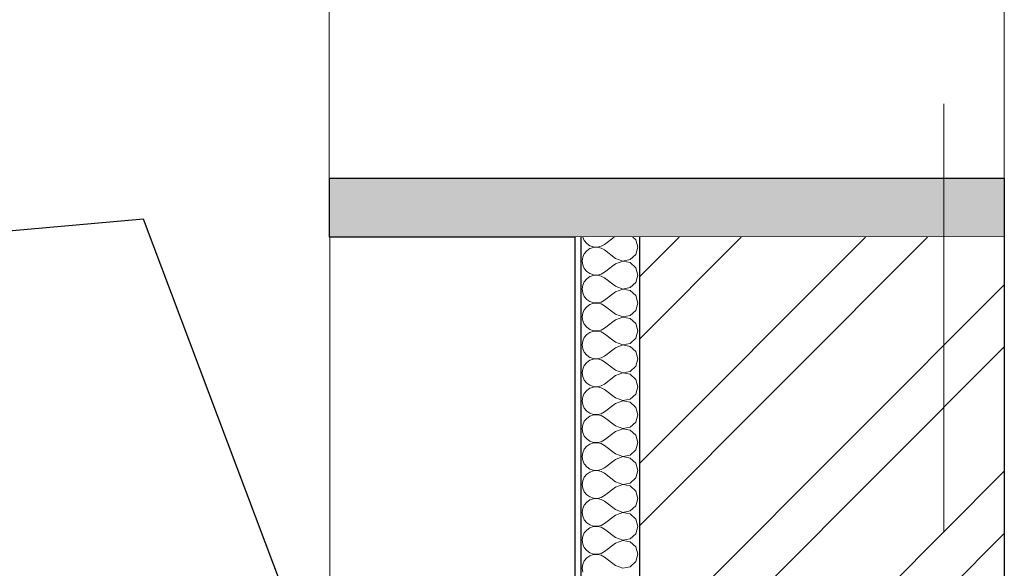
# Model space of a CAD drawing. Header units: millimetres. Extents: x -15683 to 202647, y -7448 to 20513.
# Tile 52 of 114: x 76893 to 78574, y 17722 to 18657. Entities that reach past the tile are written whole.
import ezdxf
from ezdxf.enums import TextEntityAlignment as Align

# ---------------------------------------------------------------- set-up
doc = ezdxf.new("R2010")
doc.units = ezdxf.units.MM
doc.header["$MEASUREMENT"] = 0
doc.set_wipeout_variables(frame=1)
doc.linetypes.add('Wipeout_Contour', pattern=[1000, 0, -1000])
doc.linetypes.add('Штрих-Штриховая', pattern=[1093.611073, 529.166651, -211.666656, 141.111112, -211.666656])
for name, color, linetype in [('1_Кровля (плоская)', 7, 'Continuous'), ('Новый_Конструктив - Стены Несущие', 7, 'Continuous'), ('Элемент Модели - Оси', 7, 'Continuous')]:
    doc.layers.add(name, color=color, linetype=linetype)
doc.layers.add('1_Кровля (плоская)_Ном._пера__160', color=7, linetype='Continuous', lineweight=20, true_color=0xb4a35c)
for name, color, linetype, lineweight in [('1_Кровля (плоская)_Ном._пера__21', 7, 'Continuous', 30), ('1_Кровля (плоская)_Ном._пера__7', 7, 'Continuous', 15), ('Аннотация - Выносная Надпись.Фасад фрагмент_Ном._пера__1', 7, 'Continuous', 15), ('Новый_Конструктив - Стены Несущие_Ном._пера__101', 253, 'Continuous', 5), ('Новый_Конструктив - Стены Несущие_Ном._пера__21', 7, 'Continuous', 30), ('Элемент Модели - Оси_Ном._пера__1', 7, 'Continuous', 15), ('Элемент Модели - Оси_Ном._пера__2', 8, 'Continuous', 15)]:
    doc.layers.add(name, color=color, linetype=linetype, lineweight=lineweight)
doc.styles.add('СГЕНЕРИР_СТИЛЬ_1', font='arial.ttf')
doc.dimstyles.new('СГЕНЕРИР_СТИЛЬ__2', dxfattribs={"dimtxt": 0.18, "dimasz": 182.4, "dimexe": 0.18, "dimexo": 0.0625, "dimgap": 0, "dimtad": 0, "dimtih": 1, "dimtoh": 1, "dimdec": 4, "dimzin": 0, "dimdsep": 46, "dimcen": 0.09, "dimadec": 0, "dimazin": 0, "dimtfac": 1, "dimtdec": 4, "dimtmove": 0, "dimatfit": 3, "dimldrblk": 'ARROWHEAD_11', "dimfxl": 1, "dimtolj": 1, "dimtzin": 0, "dimarcsym": 0})

# ---------------------------------------------------------------- blocks, each defined once
blk = doc.blocks.new('Элемент Разреза_113_2', base_point=(63923.8, 4721.7))
at = {"layer": '1_Кровля (плоская)_Ном._пера__160', "linetype": 'Continuous', "lineweight": 0, "true_color": 0x5a512e}
blk.add_hatch(color=59, dxfattribs=at).paths.add_polyline_path([(77421.4, 18386.3), (77421.4, 18286.4), (78574.2, 18286.4), (78574.2, 18386.3)])
at = {"layer": '1_Кровля (плоская)_Ном._пера__21', "color": 7, "linetype": 'Continuous', "lineweight": 30}
for p, q in [((77421.4, 18386.3), (77421.4, 18286.4)), ((78574.2, 18386.3), (77421.4, 18386.3)), ((78574.2, 18386.3), (78574.2, 18286.4)), ((77841, 18286.4), (77421.4, 18286.4))]:
    blk.add_line(p, q, dxfattribs=at)
at = {"layer": '1_Кровля (плоская)_Ном._пера__21', "color": 7, "linetype": 'Continuous', "lineweight": 30, "flags": 128}
blk.add_lwpolyline([(78574.2, 18286.4), (77951, 18286.4), (77851, 18286.4), (77841, 18286.4)], dxfattribs=at)
at = {"layer": '1_Кровля (плоская)_Ном._пера__7', "color": 7, "linetype": 'Continuous', "lineweight": 15}
for p, q in [((77421.4, 20513.4), (77421.4, 18386.3)), ((78574.2, 18386.3), (78574.2, 20513.4))]:
    blk.add_line(p, q, dxfattribs=at)
blk = doc.blocks.new('Элемент Разреза_114_2', base_point=(63923.8, 4721.7))
at = {"layer": '1_Кровля (плоская)_Ном._пера__7', "color": 7, "linetype": 'Continuous', "lineweight": 15}
blk.add_line((77422.4, 18286.4), (77422.4, 17221.7), dxfattribs=at)
blk = doc.blocks.new('*X159', base_point=(63923.8, 4721.7))
at = {"layer": 'Новый_Конструктив - Стены Несущие_Ном._пера__101', "color": 253, "linetype": 'Continuous', "lineweight": 5}
for p, q in [((77854.3, 18286.4), (77856.9, 18280.6)), ((77856.9, 18280.6), (77861.1, 18275.5)), ((77861.1, 18275.5), (77866.5, 18271.8)), ((77885.7, 18270.9), (77891.5, 18274)), ((77908, 18286.4), (77891.5, 18274)), ((77945, 18281.8), (77940, 18286.4)), ((77948.6, 18269.3), (77945, 18281.8)), ((77856.9, 18258), (77854.3, 18252)), ((77861.1, 18263), (77856.9, 18258)), ((77866.5, 18266.8), (77861.1, 18263)), ((77866.5, 18271.8), (77872.8, 18269.7)), ((77872.8, 18268.9), (77866.5, 18266.8)), ((77872.8, 18269.7), (77879.3, 18269.4)), ((77879.3, 18269.2), (77872.8, 18268.9)), ((77879.3, 18269.4), (77885.7, 18270.9)), ((77885.7, 18267.7), (77879.3, 18269.2)), ((77891.5, 18264.5), (77885.7, 18267.7)), ((77910.5, 18250.2), (77891.5, 18264.5)), ((77945, 18256.8), (77948.6, 18269.3)), ((77854.3, 18252), (77853.4, 18245.5)), ((77853.4, 18245.5), (77854.3, 18239)), ((77910.5, 18240.7), (77891.5, 18226.4)), ((77910.5, 18250.2), (77922.7, 18245.6)), ((77922.7, 18245.4), (77910.5, 18240.7)), ((77922.7, 18245.6), (77935.4, 18248)), ((77935.4, 18243), (77922.7, 18245.4)), ((77935.4, 18248), (77945, 18256.8)), ((77945, 18234.2), (77935.4, 18243)), ((77854.3, 18239), (77856.9, 18232.9)), ((77856.9, 18232.9), (77861.1, 18227.9)), ((77861.1, 18227.9), (77866.5, 18224.2)), ((77866.5, 18224.2), (77872.8, 18222.1)), ((77885.7, 18223.2), (77891.5, 18226.4)), ((77948.6, 18221.7), (77945, 18234.2)), ((77856.9, 18210.4), (77854.3, 18204.4)), ((77861.1, 18215.4), (77856.9, 18210.4)), ((77866.5, 18219.1), (77861.1, 18215.4)), ((77872.8, 18221.2), (77866.5, 18219.1)), ((77872.8, 18222.1), (77879.3, 18221.8)), ((77879.3, 18221.6), (77872.8, 18221.2)), ((77879.3, 18221.8), (77885.7, 18223.2)), ((77885.7, 18220.1), (77879.3, 18221.6)), ((77891.5, 18216.9), (77885.7, 18220.1)), ((77910.5, 18202.6), (77891.5, 18216.9)), ((77935.4, 18200.4), (77945, 18209.1)), ((77945, 18209.1), (77948.6, 18221.7)), ((77854.3, 18204.4), (77853.4, 18197.8)), ((77853.4, 18197.8), (77854.3, 18191.3)), ((77854.3, 18191.3), (77856.9, 18185.3)), ((77910.5, 18193.1), (77891.5, 18178.8)), ((77910.5, 18202.6), (77922.7, 18197.9)), ((77922.7, 18197.7), (77910.5, 18193.1)), ((77922.7, 18197.9), (77935.4, 18200.4)), ((77935.4, 18195.3), (77922.7, 18197.7)), ((77945, 18186.6), (77935.4, 18195.3)), ((77856.9, 18185.3), (77861.1, 18180.3)), ((77861.1, 18180.3), (77866.5, 18176.5)), ((77866.5, 18176.5), (77872.8, 18174.5)), ((77872.8, 18173.6), (77866.5, 18171.5)), ((77872.8, 18174.5), (77879.3, 18174.1)), ((77879.3, 18173.9), (77872.8, 18173.6)), ((77879.3, 18174.1), (77885.7, 18175.6)), ((77885.7, 18172.5), (77879.3, 18173.9)), ((77885.7, 18175.6), (77891.5, 18178.8)), ((77948.6, 18174), (77945, 18186.6)), ((77945, 18161.5), (77948.6, 18174)), ((77854.3, 18156.7), (77853.4, 18150.2)), ((77856.9, 18162.7), (77854.3, 18156.7)), ((77861.1, 18167.8), (77856.9, 18162.7)), ((77866.5, 18171.5), (77861.1, 18167.8)), ((77891.5, 18169.3), (77885.7, 18172.5)), ((77910.5, 18155), (77891.5, 18169.3)), ((77935.4, 18152.7), (77945, 18161.5)), ((77853.4, 18150.2), (77854.3, 18143.7)), ((77854.3, 18143.7), (77856.9, 18137.7)), ((77910.5, 18145.5), (77891.5, 18131.2)), ((77910.5, 18155), (77922.7, 18150.3)), ((77922.7, 18150.1), (77910.5, 18145.5)), ((77922.7, 18150.3), (77935.4, 18152.7)), ((77935.4, 18147.7), (77922.7, 18150.1)), ((77945, 18138.9), (77935.4, 18147.7)), ((77856.9, 18137.7), (77861.1, 18132.7)), ((77861.1, 18132.7), (77866.5, 18128.9)), ((77866.5, 18123.9), (77861.1, 18120.2)), ((77866.5, 18128.9), (77872.8, 18126.8)), ((77872.8, 18126), (77866.5, 18123.9)), ((77872.8, 18126.8), (77879.3, 18126.5)), ((77879.3, 18126.3), (77872.8, 18126)), ((77879.3, 18126.5), (77885.7, 18128)), ((77885.7, 18124.8), (77879.3, 18126.3)), ((77885.7, 18128), (77891.5, 18131.2)), ((77891.5, 18121.7), (77885.7, 18124.8)), ((77948.6, 18126.4), (77945, 18138.9)), ((77945, 18113.9), (77948.6, 18126.4)), ((77854.3, 18109.1), (77853.4, 18102.6)), ((77856.9, 18115.1), (77854.3, 18109.1)), ((77861.1, 18120.2), (77856.9, 18115.1)), ((77910.5, 18107.4), (77891.5, 18121.7)), ((77910.5, 18107.4), (77922.7, 18102.7)), ((77935.4, 18105.1), (77945, 18113.9)), ((77853.4, 18102.6), (77854.3, 18096.1)), ((77854.3, 18096.1), (77856.9, 18090.1)), ((77856.9, 18090.1), (77861.1, 18085)), ((77910.5, 18097.8), (77891.5, 18083.6)), ((77922.7, 18102.5), (77910.5, 18097.8)), ((77922.7, 18102.7), (77935.4, 18105.1)), ((77935.4, 18100.1), (77922.7, 18102.5)), ((77945, 18091.3), (77935.4, 18100.1)), ((77948.6, 18078.8), (77945, 18091.3)), ((77861.1, 18072.6), (77856.9, 18067.5)), ((77861.1, 18085), (77866.5, 18081.3)), ((77866.5, 18076.3), (77861.1, 18072.6)), ((77866.5, 18081.3), (77872.8, 18079.2)), ((77872.8, 18078.4), (77866.5, 18076.3)), ((77872.8, 18079.2), (77879.3, 18078.9)), ((77879.3, 18078.7), (77872.8, 18078.4)), ((77879.3, 18078.9), (77885.7, 18080.4)), ((77885.7, 18077.2), (77879.3, 18078.7)), ((77885.7, 18080.4), (77891.5, 18083.6)), ((77891.5, 18074), (77885.7, 18077.2)), ((77910.5, 18059.7), (77891.5, 18074)), ((77945, 18066.3), (77948.6, 18078.8)), ((77854.3, 18061.5), (77853.4, 18055)), ((77856.9, 18067.5), (77854.3, 18061.5)), ((77910.5, 18059.7), (77922.7, 18055.1)), ((77922.7, 18055.1), (77935.4, 18057.5)), ((77935.4, 18057.5), (77945, 18066.3)), ((77853.4, 18055), (77854.3, 18048.5)), ((77854.3, 18048.5), (77856.9, 18042.5)), ((77856.9, 18042.5), (77861.1, 18037.4)), ((77910.5, 18050.2), (77891.5, 18035.9)), ((77922.7, 18054.9), (77910.5, 18050.2)), ((77935.4, 18052.5), (77922.7, 18054.9)), ((77945, 18043.7), (77935.4, 18052.5)), ((77948.6, 18031.2), (77945, 18043.7)), ((77861.1, 18024.9), (77856.9, 18019.9)), ((77861.1, 18037.4), (77866.5, 18033.7)), ((77866.5, 18028.7), (77861.1, 18024.9)), ((77866.5, 18033.7), (77872.8, 18031.6)), ((77872.8, 18030.8), (77866.5, 18028.7)), ((77872.8, 18031.6), (77879.3, 18031.3)), ((77879.3, 18031.1), (77872.8, 18030.8)), ((77879.3, 18031.3), (77885.7, 18032.8)), ((77885.7, 18029.6), (77879.3, 18031.1)), ((77885.7, 18032.8), (77891.5, 18035.9)), ((77891.5, 18026.4), (77885.7, 18029.6)), ((77910.5, 18012.1), (77891.5, 18026.4)), ((77945, 18018.7), (77948.6, 18031.2)), ((77854.3, 18013.9), (77853.4, 18007.4)), ((77853.4, 18007.4), (77854.3, 18000.9)), ((77856.9, 18019.9), (77854.3, 18013.9)), ((77910.5, 18012.1), (77922.7, 18007.5)), ((77922.7, 18007.3), (77910.5, 18002.6)), ((77922.7, 18007.5), (77935.4, 18009.9)), ((77935.4, 18004.9), (77922.7, 18007.3)), ((77935.4, 18009.9), (77945, 18018.7)), ((77854.3, 18000.9), (77856.9, 17994.9)), ((77856.9, 17994.9), (77861.1, 17989.8)), ((77861.1, 17989.8), (77866.5, 17986.1)), ((77885.7, 17985.1), (77891.5, 17988.3)), ((77910.5, 18002.6), (77891.5, 17988.3)), ((77945, 17996.1), (77935.4, 18004.9)), ((77948.6, 17983.6), (77945, 17996.1)), ((77856.9, 17972.3), (77854.3, 17966.3)), ((77861.1, 17977.3), (77856.9, 17972.3)), ((77866.5, 17981), (77861.1, 17977.3)), ((77866.5, 17986.1), (77872.8, 17984)), ((77872.8, 17983.1), (77866.5, 17981)), ((77872.8, 17984), (77879.3, 17983.7)), ((77879.3, 17983.5), (77872.8, 17983.1)), ((77879.3, 17983.7), (77885.7, 17985.1)), ((77885.7, 17982), (77879.3, 17983.5)), ((77891.5, 17978.8), (77885.7, 17982)), ((77910.5, 17964.5), (77891.5, 17978.8)), ((77945, 17971), (77948.6, 17983.6)), ((77854.3, 17966.3), (77853.4, 17959.7)), ((77853.4, 17959.7), (77854.3, 17953.2)), ((77910.5, 17955), (77891.5, 17940.7)), ((77910.5, 17964.5), (77922.7, 17959.8)), ((77922.7, 17959.7), (77910.5, 17955)), ((77922.7, 17959.8), (77935.4, 17962.3)), ((77935.4, 17957.2), (77922.7, 17959.7)), ((77935.4, 17962.3), (77945, 17971)), ((77945, 17948.5), (77935.4, 17957.2)), ((77854.3, 17953.2), (77856.9, 17947.2)), ((77856.9, 17947.2), (77861.1, 17942.2)), ((77861.1, 17942.2), (77866.5, 17938.5)), ((77866.5, 17938.5), (77872.8, 17936.4)), ((77885.7, 17937.5), (77891.5, 17940.7)), ((77948.6, 17935.9), (77945, 17948.5)), ((77856.9, 17924.6), (77854.3, 17918.6)), ((77861.1, 17929.7), (77856.9, 17924.6)), ((77866.5, 17933.4), (77861.1, 17929.7)), ((77872.8, 17935.5), (77866.5, 17933.4)), ((77872.8, 17936.4), (77879.3, 17936)), ((77879.3, 17935.8), (77872.8, 17935.5)), ((77879.3, 17936), (77885.7, 17937.5)), ((77885.7, 17934.4), (77879.3, 17935.8)), ((77891.5, 17931.2), (77885.7, 17934.4)), ((77910.5, 17916.9), (77891.5, 17931.2)), ((77935.4, 17914.6), (77945, 17923.4)), ((77945, 17923.4), (77948.6, 17935.9)), ((77854.3, 17918.6), (77853.4, 17912.1)), ((77853.4, 17912.1), (77854.3, 17905.6)), ((77854.3, 17905.6), (77856.9, 17899.6)), ((77910.5, 17907.4), (77891.5, 17893.1)), ((77910.5, 17916.9), (77922.7, 17912.2)), ((77922.7, 17912), (77910.5, 17907.4)), ((77922.7, 17912.2), (77935.4, 17914.6)), ((77935.4, 17909.6), (77922.7, 17912)), ((77945, 17900.8), (77935.4, 17909.6)), ((77856.9, 17899.6), (77861.1, 17894.6)), ((77861.1, 17894.6), (77866.5, 17890.8)), ((77866.5, 17890.8), (77872.8, 17888.7)), ((77872.8, 17887.9), (77866.5, 17885.8)), ((77872.8, 17888.7), (77879.3, 17888.4)), ((77879.3, 17888.2), (77872.8, 17887.9)), ((77879.3, 17888.4), (77885.7, 17889.9)), ((77885.7, 17886.7), (77879.3, 17888.2)), ((77885.7, 17889.9), (77891.5, 17893.1)), ((77948.6, 17888.3), (77945, 17900.8)), ((77945, 17875.8), (77948.6, 17888.3)), ((77854.3, 17871), (77853.4, 17864.5)), ((77856.9, 17877), (77854.3, 17871)), ((77861.1, 17882.1), (77856.9, 17877)), ((77866.5, 17885.8), (77861.1, 17882.1)), ((77891.5, 17883.6), (77885.7, 17886.7)), ((77910.5, 17869.3), (77891.5, 17883.6)), ((77935.4, 17867), (77945, 17875.8)), ((77853.4, 17864.5), (77854.3, 17858)), ((77854.3, 17858), (77856.9, 17852)), ((77910.5, 17859.7), (77891.5, 17845.5)), ((77910.5, 17869.3), (77922.7, 17864.6)), ((77922.7, 17864.4), (77910.5, 17859.7)), ((77922.7, 17864.6), (77935.4, 17867)), ((77935.4, 17862), (77922.7, 17864.4)), ((77945, 17853.2), (77935.4, 17862)), ((77856.9, 17852), (77861.1, 17846.9)), ((77861.1, 17846.9), (77866.5, 17843.2)), ((77866.5, 17838.2), (77861.1, 17834.5)), ((77866.5, 17843.2), (77872.8, 17841.1)), ((77872.8, 17840.3), (77866.5, 17838.2)), ((77872.8, 17841.1), (77879.3, 17840.8)), ((77879.3, 17840.6), (77872.8, 17840.3)), ((77879.3, 17840.8), (77885.7, 17842.3)), ((77885.7, 17839.1), (77879.3, 17840.6)), ((77885.7, 17842.3), (77891.5, 17845.5)), ((77891.5, 17835.9), (77885.7, 17839.1)), ((77948.6, 17840.7), (77945, 17853.2)), ((77945, 17828.2), (77948.6, 17840.7)), ((77854.3, 17823.4), (77853.4, 17816.9)), ((77856.9, 17829.4), (77854.3, 17823.4)), ((77861.1, 17834.5), (77856.9, 17829.4)), ((77910.5, 17821.7), (77891.5, 17835.9)), ((77910.5, 17821.7), (77922.7, 17817)), ((77935.4, 17819.4), (77945, 17828.2)), ((77853.4, 17816.9), (77854.3, 17810.4)), ((77854.3, 17810.4), (77856.9, 17804.4)), ((77856.9, 17804.4), (77861.1, 17799.3)), ((77910.5, 17812.1), (77891.5, 17797.8)), ((77922.7, 17816.8), (77910.5, 17812.1)), ((77922.7, 17817), (77935.4, 17819.4)), ((77935.4, 17814.4), (77922.7, 17816.8)), ((77945, 17805.6), (77935.4, 17814.4)), ((77948.6, 17793.1), (77945, 17805.6)), ((77861.1, 17786.8), (77856.9, 17781.8)), ((77861.1, 17799.3), (77866.5, 17795.6)), ((77866.5, 17790.6), (77861.1, 17786.8)), ((77866.5, 17795.6), (77872.8, 17793.5)), ((77872.8, 17792.7), (77866.5, 17790.6)), ((77872.8, 17793.5), (77879.3, 17793.2)), ((77879.3, 17793), (77872.8, 17792.7)), ((77879.3, 17793.2), (77885.7, 17794.7)), ((77885.7, 17791.5), (77879.3, 17793)), ((77885.7, 17794.7), (77891.5, 17797.8)), ((77891.5, 17788.3), (77885.7, 17791.5)), ((77910.5, 17774), (77891.5, 17788.3)), ((77945, 17780.6), (77948.6, 17793.1)), ((77854.3, 17775.8), (77853.4, 17769.3)), ((77856.9, 17781.8), (77854.3, 17775.8)), ((77910.5, 17774), (77922.7, 17769.4)), ((77922.7, 17769.4), (77935.4, 17771.8)), ((77935.4, 17771.8), (77945, 17780.6)), ((77853.4, 17769.3), (77854.3, 17762.8)), ((77854.3, 17762.8), (77856.9, 17756.8)), ((77856.9, 17756.8), (77861.1, 17751.7)), ((77910.5, 17764.5), (77891.5, 17750.2)), ((77922.7, 17769.2), (77910.5, 17764.5)), ((77935.4, 17766.8), (77922.7, 17769.2)), ((77945, 17758), (77935.4, 17766.8)), ((77948.6, 17745.5), (77945, 17758)), ((77861.1, 17739.2), (77856.9, 17734.2)), ((77861.1, 17751.7), (77866.5, 17748)), ((77866.5, 17743), (77861.1, 17739.2)), ((77866.5, 17748), (77872.8, 17745.9)), ((77872.8, 17745), (77866.5, 17743)), ((77872.8, 17745.9), (77879.3, 17745.6)), ((77879.3, 17745.4), (77872.8, 17745)), ((77879.3, 17745.6), (77885.7, 17747)), ((77885.7, 17743.9), (77879.3, 17745.4)), ((77885.7, 17747), (77891.5, 17750.2)), ((77891.5, 17740.7), (77885.7, 17743.9)), ((77910.5, 17726.4), (77891.5, 17740.7)), ((77945, 17732.9), (77948.6, 17745.5)), ((77854.3, 17728.2), (77853.4, 17721.7)), ((77853.4, 17721.7), (77854.3, 17715.1)), ((77856.9, 17734.2), (77854.3, 17728.2)), ((77910.5, 17726.4), (77922.7, 17721.8)), ((77922.7, 17721.8), (77935.4, 17724.2)), ((77935.4, 17724.2), (77945, 17732.9))]:
    blk.add_line(p, q, dxfattribs=at)
blk = doc.blocks.new('Элемент Разреза_137_2', base_point=(63923.8, 4721.7))
at = {"color": 254, "linetype": 'Wipeout_Contour', "lineweight": 0, "ltscale": 318467.542133}
blk.add_wipeout([(77841, 18286.4), (77841, 14951.7), (77851, 14951.7), (77851, 18286.4)], dxfattribs=at).dxf.layer = 'Новый_Конструктив - Стены Несущие'
at = {"color": 254, "linetype": 'Wipeout_Contour', "lineweight": 0, "ltscale": 320097.146618}
blk.add_wipeout([(78574.2, 18286.4), (77951, 18286.4), (77951, 14951.7), (78574.2, 14951.7)], dxfattribs=at).dxf.layer = 'Новый_Конструктив - Стены Несущие'
at = {"layer": 'Новый_Конструктив - Стены Несущие_Ном._пера__101', "linetype": 'Continuous', "lineweight": 5}
h = blk.add_hatch(dxfattribs=at)
h.set_pattern_fill('ШТУКАТУРКА__ГИПС_01_0002', color=253, style=0, pattern_type=2)
h.set_pattern_definition([(45, (63923.8, 5071.65), (-111.3693, 111.3693), [0, -105, 0, -157.5]), (110, (64273.8, 5071.65), (148.0016, 53.8682), [0, -77, 0, -133])])
h.paths.add_polyline_path([(77841, 18286.4), (77841, 14951.7), (77851, 14951.7), (77851, 18286.4)])
h = blk.add_hatch(dxfattribs=at)
h.set_pattern_fill('КИРПИЧ_01_0002', color=253, style=0, pattern_type=2)
h.set_pattern_definition([(45, (63923.8, 4721.65), (-159.099, 159.099), []), (45, (63870.77, 4774.69), (-159.099, 159.099), [])])
h.paths.add_polyline_path([(78574.2, 18286.4), (77951, 18286.4), (77951, 14951.7), (78574.2, 14951.7)])
at = {"layer": 'Новый_Конструктив - Стены Несущие_Ном._пера__21', "color": 7, "linetype": 'Continuous', "lineweight": 30}
for p, q in [((77841, 18286.4), (77841, 17164.2)), ((78574.2, 18286.4), (78574.2, 14951.7))]:
    blk.add_line(p, q, dxfattribs=at)
at = {"color": 254, "linetype": 'Wipeout_Contour', "lineweight": 0, "ltscale": 318682.658732}
blk.add_wipeout([(77851, 14951.7), (77951, 14951.7), (77951, 18286.4), (77851, 18286.4)], dxfattribs=at).dxf.layer = 'Новый_Конструктив - Стены Несущие'
at = {"layer": 'Новый_Конструктив - Стены Несущие_Ном._пера__21', "color": 7, "linetype": 'Continuous', "lineweight": 30}
for p, q in [((77851, 18286.4), (77851, 14951.7)), ((77951, 18286.4), (77951, 14951.7))]:
    blk.add_line(p, q, dxfattribs=at)
at = {"layer": 'Новый_Конструктив - Стены Несущие', "lineweight": 0}
blk.add_blockref('*X159', (63923.8, 4721.7), dxfattribs=at)
blk = doc.blocks.new('Стандартный Маркер Сетки[9]_2', base_point=(78471, 18513.5))
at = {"layer": 'Элемент Модели - Оси_Ном._пера__2', "color": 8, "linetype": 'Штрих-Штриховая', "lineweight": 15}
for q in [(78471, 18513.5), (78471, -1078.3)]:
    blk.add_line((78471, 18313.5), q, dxfattribs=at)
at = {"layer": 'Элемент Модели - Оси_Ном._пера__1', "color": 7, "lineweight": 15, "style": 'СГЕНЕРИР_СТИЛЬ_1'}
blk.add_attdef('AC_MarkerText_1', text='', height=350, rotation=360, dxfattribs=at).set_placement((78471, -1578.3), align=Align.TOP_CENTER)
blk = doc.blocks.new('Стандартный Маркер Сетки[10]_2', base_point=(78471, 18513.5))
at = {"layer": 'Элемент Модели - Оси_Ном._пера__2', "color": 8, "linetype": 'Штрих-Штриховая', "lineweight": 15}
for q in [(78471, 18513.5), (78471, -1078.3)]:
    blk.add_line((78471, 18313.5), q, dxfattribs=at)
at = {"layer": 'Элемент Модели - Оси_Ном._пера__2', "color": 8, "lineweight": 15, "style": 'СГЕНЕРИР_СТИЛЬ_1'}
blk.add_attdef('AC_MarkerText_1', text='', height=350, rotation=360, dxfattribs=at).set_placement((78471, -1578.3), align=Align.TOP_CENTER)
blk = doc.blocks.new('Стандартный Маркер Сетки[11]_2', base_point=(78471, 18513.5))
at = {"layer": 'Элемент Модели - Оси_Ном._пера__2', "color": 8, "linetype": 'Штрих-Штриховая', "lineweight": 15}
for q in [(78471, 18513.5), (78471, -1078.3)]:
    blk.add_line((78471, 18313.5), q, dxfattribs=at)
at = {"layer": 'Элемент Модели - Оси_Ном._пера__1', "color": 7, "lineweight": 15, "style": 'СГЕНЕРИР_СТИЛЬ_1'}
blk.add_attdef('AC_MarkerText_1', text='', height=350, rotation=360, dxfattribs=at).set_placement((78471, -1578.3), align=Align.TOP_CENTER)
blk = doc.blocks.new('ARROWHEAD_11')
at = {"color": 0, "linetype": 'Continuous', "lineweight": 0}
blk.add_line((0, 0), (-1, 0), dxfattribs=at)
at = {"color": 0, "linetype": 'Continuous', "lineweight": 0, "const_width": 0.25, "flags": 128}
blk.add_lwpolyline([(-0.125, 0, 1), (0.125, 0, 1)], format="xyb", close=True, dxfattribs=at)

msp = doc.modelspace()

# ---------------------------------------------------------------- block references
at = {"layer": '1_Кровля (плоская)', "lineweight": 0}
for name in ['Элемент Разреза_113_2', 'Элемент Разреза_114_2']:
    msp.add_blockref(name, (63923.8, 4721.7), dxfattribs=at)

# ---------------------------------------------------------------- leaders
at = {"layer": 'Аннотация - Выносная Надпись.Фасад фрагмент_Ном._пера__1', "color": 7, "linetype": 'Continuous', "lineweight": 15, "annotation_type": 0, "has_hookline": 1, "hookline_direction": 1, "text_width": 1313.1}
msp.add_leader([(77662.3, 16836.2), (77104.6, 18317.3), (76850.1, 18294.6)], dimstyle='СГЕНЕРИР_СТИЛЬ__2', dxfattribs=at)

# ---------------------------------------------------------------- next in the draw order: block references
at = {"layer": 'Новый_Конструктив - Стены Несущие', "lineweight": 0}
msp.add_blockref('Элемент Разреза_137_2', (63923.8, 4721.7), dxfattribs=at)

# ---------------------------------------------------------------- next in the draw order: block references
at = {"layer": 'Элемент Модели - Оси', "color": 8, "linetype": 'Continuous', "lineweight": 15}
for name in ['Стандартный Маркер Сетки[9]_2', 'Стандартный Маркер Сетки[10]_2', 'Стандартный Маркер Сетки[11]_2']:
    msp.add_blockref(name, (78471, 18513.5), dxfattribs=at)

doc.saveas('drawing.dxf')
